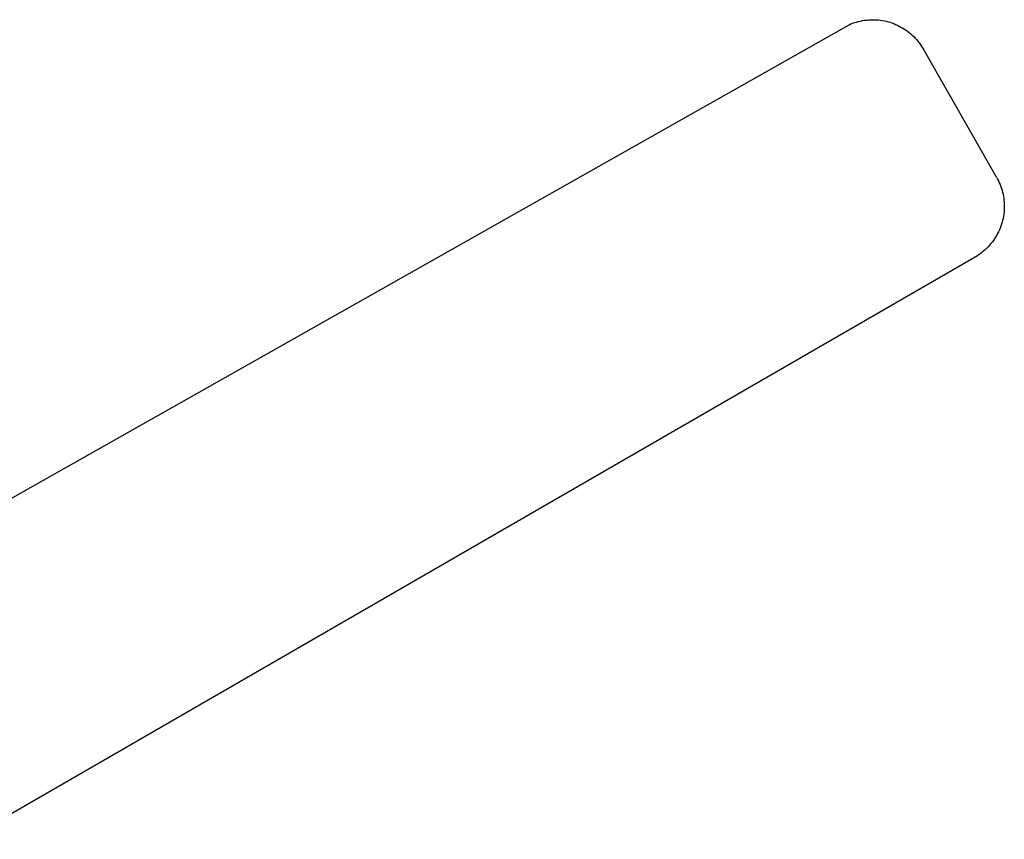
# Model space of a CAD drawing. Header units: millimetres. Extents: x 10636 to 13134, y 8891 to 10552.
# Tile 19 of 34: x 11381 to 11800, y 10199 to 10547. Entities that reach past the tile are written whole.
import ezdxf

# ---------------------------------------------------------------- set-up
doc = ezdxf.new("R2010")
doc.units = ezdxf.units.MM
doc.layers.add('Make2D$Visible$Curvas', color=7, linetype='Continuous')

msp = doc.modelspace()

# ---------------------------------------------------------------- linework, layer by layer
at = {"layer": 'Make2D$Visible$Curvas', "color": 29, "lineweight": -3, "true_color": 0x4d342b}
for p, q in [((11280.77, 10289.06), (11734.34, 10545.22)), ((11734.34, 10545.22), (11735.12, 10545.55)), ((11735.12, 10545.55), (11735.91, 10545.86)), ((11735.91, 10545.86), (11736.71, 10546.13)), ((11736.71, 10546.13), (11737.52, 10546.38)), ((11737.52, 10546.38), (11738.34, 10546.61)), ((11738.34, 10546.61), (11739.17, 10546.8)), ((11739.17, 10546.8), (11740, 10546.96)), ((11740, 10546.96), (11740.84, 10547.1)), ((11740.84, 10547.1), (11741.68, 10547.21)), ((11741.68, 10547.21), (11742.53, 10547.29)), ((11742.53, 10547.29), (11743.37, 10547.34)), ((11743.37, 10547.34), (11744.22, 10547.36)), ((11744.22, 10547.36), (11745.07, 10547.35)), ((11745.07, 10547.35), (11745.92, 10547.31)), ((11745.92, 10547.31), (11746.76, 10547.25)), ((11746.76, 10547.25), (11747.61, 10547.15)), ((11747.61, 10547.15), (11748.45, 10547.02)), ((11748.45, 10547.02), (11749.28, 10546.87)), ((11749.28, 10546.87), (11750.11, 10546.69)), ((11750.11, 10546.69), (11750.93, 10546.48)), ((11750.93, 10546.48), (11751.75, 10546.24)), ((11751.75, 10546.24), (11752.55, 10545.97)), ((11752.55, 10545.97), (11753.35, 10545.68)), ((11753.35, 10545.68), (11754.14, 10545.36)), ((11754.14, 10545.36), (11754.91, 10545.01)), ((11754.91, 10545.01), (11755.67, 10544.64)), ((11755.67, 10544.64), (11756.42, 10544.24)), ((11756.42, 10544.24), (11757.16, 10543.81)), ((11757.16, 10543.81), (11757.88, 10543.36)), ((11757.88, 10543.36), (11758.58, 10542.89)), ((11758.58, 10542.89), (11759.27, 10542.39)), ((11759.27, 10542.39), (11759.94, 10541.87)), ((11759.94, 10541.87), (11760.59, 10541.32)), ((11760.59, 10541.32), (11761.22, 10540.76)), ((11761.22, 10540.76), (11761.83, 10540.17)), ((11761.83, 10540.17), (11762.42, 10539.56)), ((11762.42, 10539.56), (11762.99, 10538.93)), ((11762.99, 10538.93), (11763.54, 10538.28)), ((11763.54, 10538.28), (11764.07, 10537.62)), ((11764.07, 10537.62), (11764.57, 10536.93)), ((11764.57, 10536.93), (11765.05, 10536.23)), ((11765.05, 10536.23), (11765.5, 10535.52)), ((11765.5, 10535.52), (11765.93, 10534.78)), ((11797.05, 10480.35), (11765.93, 10534.78)), ((11797.05, 10480.35), (11797.47, 10479.59)), ((11797.47, 10479.59), (11797.86, 10478.83)), ((11797.86, 10478.83), (11798.22, 10478.05)), ((11798.22, 10478.05), (11798.56, 10477.26)), ((11798.56, 10477.26), (11798.87, 10476.45)), ((11798.87, 10476.45), (11799.15, 10475.64)), ((11799.15, 10475.64), (11799.41, 10474.82)), ((11799.41, 10474.82), (11799.63, 10473.98)), ((11799.63, 10473.98), (11799.83, 10473.15)), ((11799.83, 10473.15), (11799.99, 10472.3)), ((11799.99, 10472.3), (11800.13, 10471.45)), ((11800.13, 10471.45), (11800.24, 10470.6)), ((11800.24, 10470.6), (11800.31, 10469.74)), ((11800.31, 10469.74), (11800.36, 10468.88)), ((11800.36, 10468.88), (11800.38, 10468.02)), ((11800.25, 10465.44), (11800.15, 10464.58)), ((11800.33, 10466.3), (11800.25, 10465.44)), ((11800.37, 10467.16), (11800.33, 10466.3)), ((11800.38, 10468.02), (11800.37, 10467.16)), ((11799.45, 10461.21), (11799.21, 10460.39)), ((11799.67, 10462.05), (11799.45, 10461.21)), ((11799.86, 10462.89), (11799.67, 10462.05)), ((11800.02, 10463.73), (11799.86, 10462.89)), ((11800.15, 10464.58), (11800.02, 10463.73)), ((11797.55, 10456.42), (11797.14, 10455.67)), ((11797.94, 10457.19), (11797.55, 10456.42)), ((11798.29, 10457.97), (11797.94, 10457.19)), ((11798.63, 10458.77), (11798.29, 10457.97)), ((11798.93, 10459.57), (11798.63, 10458.77)), ((11799.21, 10460.39), (11798.93, 10459.57)), ((11794.69, 10452.13), (11794.13, 10451.47)), ((11795.23, 10452.8), (11794.69, 10452.13)), ((11795.74, 10453.49), (11795.23, 10452.8)), ((11796.23, 10454.2), (11795.74, 10453.49)), ((11796.7, 10454.92), (11796.23, 10454.2)), ((11797.14, 10455.67), (11796.7, 10454.92)), ((11790.33, 10447.99), (11789.63, 10447.49)), ((11791.01, 10448.51), (11790.33, 10447.99)), ((11791.68, 10449.06), (11791.01, 10448.51)), ((11792.32, 10449.63), (11791.68, 10449.06)), ((11792.95, 10450.22), (11792.32, 10449.63)), ((11793.55, 10450.84), (11792.95, 10450.22)), ((11794.13, 10451.47), (11793.55, 10450.84)), ((11788.91, 10447.01), (11358.97, 10198.85)), ((11789.63, 10447.49), (11788.91, 10447.01))]:
    msp.add_line(p, q, dxfattribs=at)

doc.saveas('drawing.dxf')
